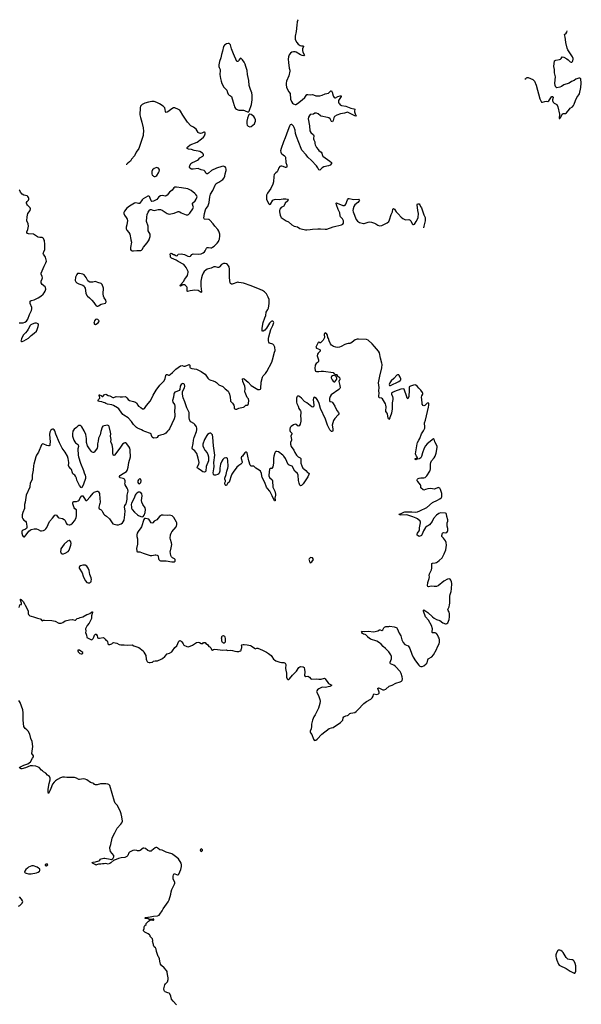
# Model space of a CAD drawing. Header units: inches. Extents: x 884691 to 1028259, y 526745 to 653629.
# Tile 114 of 241: x 934485 to 948609, y 610764 to 635525. Entities that reach past the tile are written whole.
import ezdxf

# ---------------------------------------------------------------- set-up
doc = ezdxf.new("R2010")
doc.units = ezdxf.units.IN
doc.header["$MEASUREMENT"] = 0
for name, color, linetype in [('A9631', 7, 'Continuous'), ('A9632', 7, 'Continuous'), ('A9633', 7, 'Continuous'), ('A9641', 7, 'Continuous'), ('A9642', 7, 'Continuous'), ('A9643', 7, 'Continuous')]:
    doc.layers.add(name, color=color, linetype=linetype)

msp = doc.modelspace()

# ---------------------------------------------------------------- linework, layer by layer
at = {"layer": 'A9631', "color": 6}
for points, elevation in [([(936170, 620000), (936171, 619990), (936290, 619931), (936310, 619941), (936330, 619966), (936346, 620000)], 2100), ([(936441, 620000), (936444, 619984), (936450, 619978), (936470, 619971), (936490, 619971), (936586, 619986), (936601, 619981), (936631, 619950), (936650, 619922), (936684, 619904), (936697, 619877), (936698, 619850), (936705, 619830), (936730, 619812), (936750, 619811), (936806, 619830), (936830, 619852), (936850, 619862), (936890, 619851), (936930, 619847), (936990, 619816), (937030, 619806), (937110, 619806), (937190, 619796), (937310, 619806), (937356, 619776), (937478, 619738), (937591, 619650), (937610, 619622), (937654, 619534), (937666, 619446), (937675, 619415), (937688, 619388), (937710, 619371), (937741, 619361), (937770, 619358), (937810, 619364), (937828, 619370), (937849, 619391), (937890, 619403), (937950, 619403), (938040, 619440), (938078, 619462), (938132, 619508), (938190, 619574), (938250, 619591), (938309, 619630), (938330, 619651), (938390, 619736), (938439, 619781), (938490, 619892), (938510, 619912), (938550, 619896), (938563, 619883), (938598, 619830), (938612, 619792), (938690, 619761), (938730, 619751), (938830, 619795), (938930, 619866), (938974, 619874), (939006, 619866), (939050, 619841), (939070, 619836), (939090, 619841), (939110, 619862), (939150, 619864), (939170, 619838), (939211, 619811), (939245, 619765), (939270, 619752), (939290, 619731), (939308, 619688), (939330, 619671), (939356, 619684), (939390, 619691), (939590, 619668), (939678, 619678), (939710, 619663), (939786, 619666), (939841, 619661), (939896, 619644), (939950, 619639), (940000, 619640)], 2100), ([(939644, 620000), (939654, 619966), (939655, 619885), (939652, 619868), (939630, 619846), (939610, 619848), (939583, 619863), (939572, 619892), (939565, 619945), (939563, 619970), (939567, 620000)], 2100), ([(938432, 610750), (938344, 610844), (938307, 610890), (938290, 610970), (938263, 611023), (938242, 611042), (938215, 611055), (938140, 611080), (938127, 611090), (938116, 611110), (938111, 611150), (938135, 611250), (938150, 611275), (938205, 611330), (938219, 611390), (938221, 611430), (938199, 611510), (938195, 611570), (938190, 611588), (938177, 611610), (938119, 611679), (938050, 611742), (938029, 611770), (938009, 611850), (938002, 611910), (937988, 611950), (937968, 611970), (937958, 611990), (937955, 612015), (937929, 612089), (937918, 612150), (937900, 612180), (937870, 612206), (937848, 612250), (937848, 612270), (937829, 612350), (937834, 612370), (937829, 612410), (937796, 612436), (937766, 612470), (937766, 612490), (937746, 612510), (937714, 612534), (937630, 612575), (937602, 612610), (937598, 612630), (937618, 612670), (937618, 612710), (937636, 612744), (937666, 612770), (937670, 612794), (937710, 612834), (937723, 612857), (937746, 612870), (937790, 612885), (937810, 612885), (937830, 612876), (937850, 612876), (937860, 612890), (937859, 612899), (937850, 612909), (937826, 612894), (937770, 612893), (937740, 612900), (937710, 612918), (937690, 612922), (937650, 612918), (937640, 612920), (937629, 612930), (937650, 612950), (937770, 612961), (937850, 612978), (937951, 612989), (937990, 613007), (938010, 613030), (938065, 613115), (938090, 613162), (938220, 613340), (938247, 613393), (938286, 613530), (938291, 613590), (938308, 613648), (938377, 613783), (938384, 613810), (938386, 613830), (938382, 613850), (938347, 613910), (938342, 613930), (938342, 613990), (938350, 614021), (938370, 614050), (938390, 614049), (938427, 614027), (938450, 614020), (938470, 614020), (938490, 614035), (938538, 614150), (938555, 614230), (938558, 614270), (938543, 614310), (938478, 614418), (938404, 614484), (938335, 614535), (938310, 614547), (938173, 614590), (938070, 614640), (938010, 614650), (937970, 614686), (937950, 614699), (937930, 614707), (937910, 614706), (937890, 614696), (937810, 614629), (937790, 614616), (937770, 614613), (937750, 614616), (937710, 614633), (937650, 614678), (937610, 614694), (937590, 614692), (937511, 614630), (937490, 614623), (937450, 614622), (937429, 614630), (937370, 614637), (937330, 614633), (937243, 614590), (937230, 614574), (937203, 614510), (937178, 614482), (937150, 614464), (937130, 614456), (937035, 614445), (936970, 614430), (936870, 614391), (936850, 614388), (936778, 614322), (936750, 614306), (936710, 614291), (936650, 614303), (936610, 614296), (936570, 614300), (936530, 614290), (936470, 614289), (936421, 614270), (936410, 614253), (936396, 614270), (936319, 614310), (936304, 614330), (936307, 614333), (936330, 614341), (936390, 614344), (936477, 614370), (936499, 614390), (936510, 614411), (936534, 614426), (936602, 614438), (936630, 614438), (936761, 614410), (936792, 614408), (936820, 614420), (936840, 614440), (936853, 614470), (936849, 614509), (936765, 614610), (936749, 614689), (936749, 614710), (936777, 614783), (936810, 614942), (936819, 614970), (936882, 615078), (936919, 615161), (936939, 615190), (937033, 615290), (937056, 615330), (937068, 615370), (937055, 615475), (937036, 615556), (937012, 615630), (936935, 615770), (936890, 615818), (936870, 615861), (936750, 616270), (936731, 616291), (936702, 616302), (936650, 616309), (936568, 616312), (936517, 616310), (936430, 616286), (936390, 616279), (936368, 616288), (936350, 616314), (936270, 616341), (936171, 616411), (936128, 616428), (936087, 616433), (935990, 616419), (935970, 616420), (935913, 616453), (935864, 616464), (935790, 616469), (935670, 616468), (935610, 616476), (935566, 616474), (935510, 616459), (935439, 616421), (935390, 616387), (935349, 616350), (935310, 616297), (935272, 616190), (935240, 616130), (935230, 616101), (935210, 616068), (935199, 616110), (935200, 616170), (935224, 616316), (935252, 616412), (935253, 616450), (935232, 616492), (935186, 616530), (935139, 616579), (935085, 616610), (935056, 616636), (935030, 616651), (934975, 616715), (934937, 616737), (934890, 616756), (934810, 616763), (934750, 616760), (934632, 616710), (934543, 616683), (934523, 616683), (934477, 616710), (934486, 616730), (934590, 616774), (934691, 616809), (934757, 616863), (934811, 616950), (934830, 616990), (934831, 617010), (934794, 617070), (934814, 617246), (934797, 617377), (934764, 617450), (934737, 617557), (934696, 617636), (934669, 617669), (934620, 617700), (934590, 617753), (934570, 617910), (934571, 618090), (934567, 618167), (934495, 618355), (934462, 618402)], 2100), ([(934458, 613230), (934490, 613250), (934535, 613290), (934550, 613310), (934563, 613350), (934557, 613370), (934531, 613410), (934484, 613470)], 2200)]:
    msp.add_lwpolyline(points, dxfattribs=dict(at, elevation=elevation))
for points, elevation in [([(935970, 619674), (935950, 619667), (935944, 619650), (935956, 619630), (935996, 619590), (936030, 619576), (936050, 619576), (936070, 619589), (936070, 619614), (936021, 619641), (935990, 619667)], 2100), ([(939050, 614670), (939030, 614658), (939025, 614650), (939030, 614624), (939050, 614610), (939070, 614618), (939079, 614630), (939079, 614650), (939070, 614662)], 2100), ([(934830, 614245), (934790, 614243), (934710, 614211), (934681, 614190), (934642, 614150), (934614, 614110), (934610, 614090), (934625, 614070), (934650, 614060), (934710, 614048), (934770, 614049), (934910, 614070), (934950, 614084), (934980, 614110), (934990, 614130), (934995, 614150), (934988, 614168), (934959, 614190), (934921, 614210)], 2200), ([(935154, 614290), (935130, 614274), (935130, 614262), (935142, 614250), (935150, 614248), (935195, 614270), (935188, 614288)], 2200)]:
    msp.add_lwpolyline(points, close=True, dxfattribs=dict(at, elevation=elevation))
at = {"layer": 'A9632', "color": 6}
for points, elevation in [([(934470, 627904), (934510, 627899), (934570, 627906), (934618, 627922), (934653, 627947), (934690, 627996), (934730, 628110), (934784, 628216), (934790, 628250), (934788, 628290), (934750, 628390), (934747, 628430), (934751, 628449), (934775, 628465), (934850, 628484), (934950, 628527), (935019, 628570), (935077, 628623), (935104, 628656), (935124, 628696), (935140, 628750), (935138, 628790), (935129, 628809), (935053, 628870), (935028, 628908), (935024, 628930), (935028, 628950), (935053, 629010), (935056, 629030), (935053, 629070), (935024, 629124), (935022, 629150), (935101, 629330), (935145, 629410), (935157, 629450), (935155, 629490), (935136, 629550), (935121, 629581), (935083, 629630), (935079, 629650), (935090, 629688), (935121, 629750), (935118, 629870), (935106, 629970), (935094, 630000)], 2200), ([(937279, 630000), (937280, 629990), (937297, 629930), (937275, 629795), (937276, 629750), (937290, 629724), (937313, 629713), (937350, 629712), (937430, 629722), (937530, 629724), (937550, 629730), (937568, 629750), (937599, 629801), (937691, 629910), (937739, 629990), (937742, 630000)], 2200), ([(940000, 628917), (939970, 628921), (939830, 628876), (939810, 628875), (939800, 628880), (939789, 628889), (939782, 628910), (939764, 629030), (939758, 629130), (939764, 629250), (939754, 629310), (939739, 629339), (939708, 629370), (939685, 629385), (939650, 629393), (939609, 629390), (939559, 629370), (939513, 629307), (939490, 629294), (939470, 629294), (939410, 629311), (939370, 629307), (939301, 629279), (939196, 629250), (939166, 629230), (939124, 629190), (939098, 629150), (939071, 629090), (939055, 629035), (939039, 628950), (939037, 628910), (939043, 628823), (939059, 628690), (939057, 628670), (939053, 628667), (938970, 628711), (938890, 628722), (938770, 628704), (938706, 628686), (938695, 628695), (938693, 628710), (938701, 628770), (938699, 628790), (938689, 628809), (938658, 628838), (938630, 628857), (938610, 628860), (938585, 628855), (938547, 628830), (938530, 628825), (938522, 628830), (938530, 628857), (938610, 628950), (938631, 628989), (938666, 629034), (938702, 629090), (938717, 629130), (938721, 629170), (938718, 629190), (938670, 629291), (938647, 629330), (938610, 629365), (938470, 629447), (938422, 629482), (938302, 629530), (938276, 629550), (938279, 629590), (938267, 629630), (938277, 629643), (938290, 629650), (938310, 629647), (938350, 629624), (938370, 629621), (938410, 629597), (938430, 629591), (938450, 629596), (938470, 629630), (938550, 629638), (938630, 629619), (938710, 629577), (938747, 629573), (938778, 629582), (938790, 629590), (938817, 629623), (938845, 629635), (938990, 629629), (939050, 629640), (939099, 629661), (939130, 629686), (939150, 629714), (939182, 629778), (939203, 629797), (939230, 629800), (939290, 629790), (939310, 629792), (939338, 629802), (939374, 629826), (939454, 629906), (939483, 629950), (939503, 630000)], 2100), ([(940000, 624310), (939947, 624273), (939854, 624146), (939824, 624096), (939803, 624050), (939763, 623917), (939750, 623898), (939710, 623861), (939690, 623812), (939670, 623811), (939650, 623831), (939644, 623856), (939646, 623874), (939664, 623910), (939662, 623930), (939648, 623968), (939648, 623992), (939678, 624090), (939692, 624170), (939718, 624250), (939724, 624290), (939720, 624440), (939710, 624490), (939699, 624499), (939690, 624506), (939670, 624508), (939630, 624496), (939594, 624466), (939570, 624427), (939539, 624350), (939522, 624250), (939515, 624170), (939510, 624149), (939490, 624107), (939470, 624089), (939410, 624072), (939390, 624067), (939370, 624074), (939357, 624097), (939352, 624132), (939368, 624232), (939373, 624290), (939370, 624390), (939389, 624570), (939363, 624810), (939346, 625026), (939330, 625084), (939310, 625111), (939290, 625124), (939270, 625128), (939250, 625121), (939210, 625094), (939190, 625072), (939130, 624966), (939092, 624850), (939095, 624810), (939113, 624753), (939142, 624702), (939203, 624630), (939219, 624590), (939233, 624530), (939230, 624430), (939177, 624290), (939166, 624174), (939150, 624152), (939130, 624146), (939094, 624154), (939058, 624178), (939049, 624190), (938958, 624250), (938952, 624270), (938955, 624290), (938988, 624350), (938997, 624390), (938975, 624495), (938938, 624618), (938890, 624681), (938830, 624725), (938823, 624750), (938851, 624870), (938856, 624950), (938870, 625022), (938930, 625172), (938939, 625210), (938941, 625250), (938928, 625288), (938890, 625346), (938867, 625367), (938790, 625408), (938765, 625445), (938756, 625470), (938750, 625510), (938751, 625610), (938745, 625645), (938688, 625768), (938637, 625917), (938595, 626015), (938580, 626110), (938582, 626170), (938597, 626210), (938630, 626270), (938641, 626310), (938632, 626350), (938611, 626371), (938590, 626374), (938570, 626369), (938546, 626350), (938525, 626310), (938513, 626227), (938498, 626202), (938478, 626190), (938410, 626169), (938390, 626157), (938370, 626133), (938361, 626110), (938350, 626030), (938331, 625950), (938340, 625910), (938375, 625850), (938387, 625810), (938390, 625770), (938379, 625679), (938391, 625590), (938390, 625550), (938367, 625490), (938250, 625233), (938233, 625207), (938199, 625181), (938157, 625130), (938134, 625110), (938090, 625091), (938023, 625077), (937970, 625058), (937940, 625020), (937928, 625012), (937850, 625003), (937820, 625030), (937799, 625070), (937790, 625107), (937778, 625118), (937630, 625165), (937590, 625184), (937550, 625212), (937488, 625232), (937447, 625250), (937423, 625270), (937350, 625349), (937301, 625421), (937211, 625510), (937101, 625581), (937080, 625600), (936997, 625717), (936979, 625739), (936945, 625765), (936842, 625822), (936800, 625840), (936695, 625855), (936651, 625871), (936629, 625889), (936590, 625896), (936550, 625915), (936490, 625921), (936457, 625930), (936455, 625950), (936465, 625970), (936502, 626010), (936494, 626054), (936481, 626070), (936486, 626090), (936489, 626091), (936537, 626077), (936571, 626049), (936578, 626050), (936595, 626070), (936598, 626090), (936650, 626106), (936670, 626101), (936710, 626076), (936750, 626063), (936830, 626025), (936850, 626027), (936910, 626051), (937010, 626038), (937070, 626038), (937150, 626051), (937176, 626016), (937215, 625975), (937248, 625948), (937277, 625937), (937350, 625927), (937395, 625910), (937419, 625890), (937457, 625830), (937475, 625810), (937534, 625774), (937570, 625742), (937590, 625735), (937610, 625741), (937625, 625750), (937643, 625770), (937673, 625827), (937765, 625935), (937814, 626026), (937839, 626081), (937920, 626210), (938010, 626333), (938080, 626400), (938115, 626445), (938142, 626498), (938159, 626581), (938170, 626602), (938190, 626601), (938230, 626583), (938250, 626586), (938270, 626599), (938326, 626650), (938410, 626737), (938530, 626819), (938570, 626825), (938615, 626815), (938650, 626815), (938750, 626852), (938761, 626841), (938764, 626830), (938764, 626790), (938774, 626770), (938816, 626756), (938930, 626735), (939050, 626679), (939110, 626632), (939150, 626609), (939170, 626587), (939213, 626513), (939230, 626491), (939250, 626476), (939290, 626456), (939350, 626444), (939410, 626418), (939438, 626398), (939490, 626343), (939590, 626299), (939650, 626242), (939724, 626184), (939749, 626150), (939765, 626110), (939779, 626030), (939785, 625945), (939790, 625934), (939840, 625880), (939871, 625830), (939878, 625810), (939882, 625750), (939896, 625736), (939911, 625731), (939950, 625734), (940000, 625756)], 2100), ([(934470, 620742), (934493, 620807), (934510, 620819), (934530, 620821), (934535, 620830), (934534, 620850), (934506, 620930), (934505, 620950), (934510, 620955), (934518, 620938), (934530, 620933), (934570, 620893), (934610, 620832), (934622, 620802), (934682, 620690), (934695, 620650), (934702, 620590), (934708, 620570), (934722, 620550), (934737, 620537), (934770, 620524), (934830, 620509), (934930, 620474), (935001, 620461), (935019, 620450), (935030, 620426), (935050, 620410), (935077, 620423), (935110, 620427), (935294, 620414), (935379, 620399), (935470, 620350), (935530, 620349), (935573, 620367), (935630, 620405), (935738, 620430), (935810, 620439), (935870, 620424), (935890, 620427), (935930, 620464), (935970, 620471), (936010, 620491), (936070, 620511), (936170, 620567), (936210, 620571), (936250, 620588), (936290, 620627), (936310, 620635), (936315, 620630), (936313, 620613), (936295, 620530), (936290, 620469), (936230, 620350), (936181, 620290), (936142, 620210), (936147, 620150), (936144, 620110), (936153, 620073), (936165, 620050), (936170, 620000)], 2100), ([(936346, 620000), (936370, 620051), (936390, 620071), (936410, 620071), (936434, 620030), (936441, 620000)], 2100), ([(939567, 620000), (939569, 620011), (939589, 620031), (939610, 620036), (939638, 620018), (939644, 620000)], 2100)]:
    msp.add_lwpolyline(points, dxfattribs=dict(at, elevation=elevation))
at = {"layer": 'A9632', "color": 6, "elevation": 2200}
for points in [[(935990, 629145), (935955, 629145), (935941, 629139), (935921, 629119), (935893, 629050), (935883, 628970), (935885, 628950), (935894, 628930), (935924, 628904), (935970, 628884), (936070, 628850), (936105, 628825), (936119, 628799), (936129, 628770), (936149, 628650), (936178, 628590), (936192, 628572), (936245, 628530), (936302, 628470), (936350, 628412), (936382, 628362), (936410, 628326), (936430, 628317), (936450, 628320), (936470, 628329), (936537, 628370), (936640, 628400), (936653, 628410), (936659, 628430), (936648, 628470), (936610, 628530), (936594, 628570), (936586, 628634), (936591, 628770), (936563, 628870), (936534, 628890), (936450, 628914), (936410, 628936), (936390, 628942), (936326, 628926), (936250, 628924), (936230, 628930), (936200, 628960), (936158, 629038), (936110, 629110), (936070, 629127)], [(936410, 627992), (936390, 627984), (936365, 627950), (936355, 627915), (936353, 627890), (936370, 627865), (936390, 627863), (936458, 627902), (936477, 627923), (936482, 627950), (936470, 627970), (936450, 627986)], [(934911, 627891), (934870, 627890), (934797, 627870), (934767, 627853), (934747, 627833), (934700, 627740), (934677, 627703), (934632, 627650), (934572, 627590), (934530, 627499), (934519, 627470), (934518, 627450), (934530, 627431), (934550, 627431), (934590, 627445), (934710, 627520), (934770, 627584), (934850, 627644), (934906, 627694), (934926, 627730), (934952, 627812), (934958, 627850), (934950, 627874)], [(936690, 625325), (936606, 625314), (936580, 625300), (936563, 625277), (936528, 625170), (936512, 625088), (936470, 625003), (936462, 624930), (936442, 624858), (936440, 624790), (936433, 624750), (936370, 624656), (936350, 624641), (936330, 624639), (936310, 624649), (936290, 624666), (936237, 624737), (936189, 624810), (936169, 624890), (936164, 624990), (936148, 625090), (936110, 625188), (936050, 625290), (936030, 625307), (936010, 625317), (935990, 625320), (935970, 625317), (935950, 625306), (935911, 625269), (935856, 625230), (935822, 625178), (935810, 625110), (935814, 625050), (935849, 624949), (935869, 624910), (935890, 624885), (935941, 624850), (935957, 624830), (935962, 624790), (935950, 624730), (935960, 624570), (935967, 624530), (936016, 624376), (936093, 624190), (936107, 624130), (936134, 624070), (936144, 624030), (936139, 623990), (936090, 623847), (936050, 623753), (936030, 623763), (935990, 623814), (935925, 623945), (935910, 623998), (935890, 624042), (935870, 624067), (935825, 624105), (935810, 624130), (935785, 624210), (935770, 624234), (935718, 624290), (935711, 624310), (935725, 624370), (935725, 624390), (935704, 624490), (935686, 624550), (935630, 624647), (935554, 624754), (935484, 624884), (935398, 625098), (935369, 625189), (935350, 625215), (935330, 625224), (935310, 625225), (935290, 625219), (935270, 625203), (935245, 625155), (935231, 625090), (935248, 624910), (935247, 624853), (935240, 624820), (935230, 624808), (935210, 624807), (935170, 624819), (935090, 624853), (935070, 624856), (935050, 624853), (935030, 624836), (934960, 624650), (934911, 624570), (934892, 624530), (934838, 624350), (934830, 624310), (934823, 624197), (934799, 624070), (934795, 623965), (934752, 623870), (934744, 623790), (934739, 623770), (934649, 623570), (934630, 623450), (934627, 623390), (934609, 623330), (934604, 623236), (934564, 623130), (934549, 623071), (934550, 623010), (934567, 622970), (934590, 622941), (934635, 622910), (934651, 622890), (934666, 622790), (934665, 622750), (934653, 622727), (934630, 622710), (934573, 622687), (934550, 622673), (934538, 622650), (934536, 622610), (934553, 622550), (934570, 622527), (934590, 622518), (934610, 622523), (934650, 622567), (934716, 622664), (934749, 622691), (934777, 622703), (934850, 622719), (934910, 622719), (934950, 622705), (935010, 622670), (935030, 622668), (935082, 622678), (935121, 622698), (935142, 622718), (935166, 622754), (935235, 622905), (935314, 622986), (935370, 623068), (935390, 623077), (935410, 623068), (935452, 623010), (935470, 623001), (935562, 622982), (935600, 622960), (935626, 622930), (935650, 622865), (935670, 622840), (935690, 622830), (935730, 622820), (935750, 622820), (935770, 622829), (935810, 622860), (935868, 622932), (935908, 623010), (935916, 623044), (935916, 623190), (935910, 623200), (935868, 623228), (935852, 623250), (935820, 623350), (935822, 623378), (935830, 623399), (935850, 623407), (935912, 623408), (935956, 623423), (935977, 623443), (936010, 623498), (936052, 623548), (936070, 623548), (936142, 623442), (936150, 623435), (936170, 623437), (936258, 623530), (936330, 623620), (936360, 623640), (936430, 623669), (936450, 623666), (936469, 623649), (936490, 623611), (936493, 623593), (936509, 623390), (936504, 623356), (936490, 623329), (936472, 623270), (936472, 623250), (936484, 623224), (936535, 623195), (936550, 623180), (936572, 623150), (936601, 623090), (936614, 623074), (936670, 623036), (936747, 622970), (936810, 622871), (936830, 622848), (936930, 622824), (936970, 622824), (937010, 622835), (937038, 622850), (937068, 622872), (937090, 622896), (937110, 622941), (937133, 623070), (937136, 623170), (937119, 623270), (937130, 623308), (937162, 623350), (937175, 623385), (937188, 623470), (937187, 623570), (937206, 623634), (937211, 623670), (937203, 623710), (937190, 623742), (937136, 623830), (937133, 623850), (937138, 623890), (937135, 623930), (937131, 623950), (937120, 623970), (937090, 623988), (937010, 624004), (937000, 624010), (936991, 624030), (937010, 624061), (937042, 624090), (937170, 624163), (937190, 624187), (937200, 624210), (937215, 624270), (937227, 624390), (937268, 624530), (937272, 624572), (937265, 624650), (937267, 624710), (937254, 624750), (937230, 624794), (937170, 624870), (937150, 624882), (937130, 624885), (937110, 624879), (937070, 624847), (937006, 624750), (936870, 624575), (936850, 624565), (936847, 624567), (936833, 624593), (936828, 624610), (936830, 624730), (936823, 624790), (936812, 624832), (936784, 624890), (936781, 624910), (936782, 624970), (936771, 625050), (936775, 625110), (936771, 625150), (936735, 625295), (936728, 625308), (936710, 625324)], [(937510, 623979), (937490, 623971), (937470, 623955), (937458, 623930), (937454, 623910), (937456, 623890), (937470, 623861), (937490, 623853), (937510, 623859), (937531, 623890), (937538, 623930), (937530, 623969)], [(937490, 623646), (937470, 623640), (937430, 623618), (937410, 623597), (937393, 623570), (937360, 623490), (937301, 623370), (937291, 623329), (937293, 623270), (937301, 623241), (937317, 623210), (937370, 623144), (937450, 623074), (937476, 623056), (937530, 623034), (937570, 623026), (937590, 623030), (937614, 623066), (937637, 623130), (937650, 623210), (937639, 623250), (937578, 623330), (937555, 623390), (937552, 623432), (937565, 623550), (937558, 623598), (937550, 623613), (937530, 623633), (937510, 623644)], [(938090, 623063), (938050, 623061), (938028, 623052), (938000, 623030), (937936, 622944), (937870, 622910), (937830, 622873), (937810, 622864), (937790, 622874), (937750, 622941), (937730, 622961), (937694, 622974), (937650, 622983), (937630, 622984), (937620, 622980), (937604, 622956), (937546, 622770), (937534, 622746), (937465, 622650), (937443, 622610), (937429, 622570), (937429, 622530), (937446, 622470), (937451, 622390), (937448, 622332), (937426, 622230), (937429, 622169), (937433, 622153), (937450, 622141), (937490, 622146), (937510, 622142), (937589, 622109), (937770, 622054), (937810, 622053), (937890, 622069), (937910, 622069), (937941, 622061), (937957, 622050), (937968, 622030), (937978, 621970), (937987, 621947), (938009, 621929), (938030, 621919), (938070, 621914), (938170, 621916), (938311, 621889), (938370, 621888), (938394, 621910), (938397, 621930), (938392, 621950), (938376, 621970), (938330, 621993), (938301, 622021), (938285, 622050), (938273, 622150), (938274, 622170), (938296, 622244), (938308, 622330), (938305, 622370), (938279, 622450), (938273, 622490), (938282, 622570), (938295, 622610), (938315, 622645), (938422, 622770), (938431, 622790), (938439, 622830), (938436, 622870), (938429, 622890), (938363, 623010), (938323, 623050), (938290, 623060), (938250, 623062), (938190, 623055)], [(935730, 622427), (935690, 622411), (935604, 622336), (935559, 622281), (935524, 622216), (935517, 622190), (935512, 622150), (935517, 622130), (935529, 622109), (935550, 622096), (935570, 622090), (935590, 622092), (935630, 622109), (935708, 622152), (935732, 622188), (935771, 622310), (935778, 622350), (935774, 622394), (935750, 622425)], [(936070, 621809), (936015, 621790), (935990, 621770), (935977, 621750), (935980, 621730), (936055, 621615), (936078, 621530), (936104, 621470), (936142, 621410), (936174, 621374), (936210, 621361), (936250, 621365), (936270, 621376), (936281, 621390), (936286, 621414), (936287, 621450), (936279, 621490), (936249, 621570), (936229, 621670), (936210, 621731), (936170, 621786), (936130, 621808)]]:
    msp.add_lwpolyline(points, close=True, dxfattribs=at)
at = {"layer": 'A9633', "color": 6}
for points, elevation in [([(940000, 634505), (939990, 634488), (939970, 634470), (939950, 634478), (939862, 634670), (939816, 634790), (939785, 634890), (939770, 634911), (939750, 634923), (939728, 634928), (939690, 634922), (939633, 634887), (939607, 634850), (939585, 634730), (939557, 634650), (939540, 634570), (939507, 634470), (939496, 634390), (939496, 634350), (939503, 634323), (939529, 634269), (939531, 634250), (939520, 634150), (939533, 634050), (939550, 633977), (939570, 633922), (939617, 633830), (939633, 633810), (939680, 633770), (939695, 633750), (939712, 633692), (939730, 633655), (939750, 633631), (939790, 633611), (939813, 633590), (939857, 633450), (939876, 633370), (939891, 633330), (939914, 633294), (939934, 633274), (939970, 633255), (940000, 633251)], 2100), ([(939503, 630000), (939507, 630010), (939518, 630090), (939516, 630130), (939493, 630210), (939470, 630248), (939390, 630329), (939350, 630390), (939267, 630487), (939250, 630498), (939230, 630504), (939133, 630513), (939121, 630521), (939115, 630535), (939128, 630590), (939134, 630654), (939155, 630745), (939168, 630772), (939213, 630827), (939253, 630930), (939268, 631070), (939285, 631135), (939341, 631230), (939398, 631362), (939421, 631399), (939442, 631418), (939490, 631440), (939590, 631503), (939630, 631550), (939643, 631590), (939651, 631650), (939675, 631730), (939676, 631770), (939670, 631796), (939650, 631824), (939630, 631835), (939610, 631838), (939570, 631831), (939433, 631790), (939310, 631734), (939230, 631666), (939210, 631653), (939190, 631648), (939170, 631666), (939150, 631710), (939124, 631730), (939050, 631750), (938990, 631778), (938970, 631782), (938850, 631769), (938809, 631770), (938768, 631790), (938757, 631810), (938756, 631830), (938762, 631850), (938793, 631907), (938813, 631927), (938910, 631965), (938954, 631990), (938978, 632010), (939012, 632050), (939088, 632092), (939107, 632110), (939110, 632130), (939101, 632150), (939081, 632170), (939012, 632210), (938970, 632221), (938870, 632237), (938803, 632263), (938732, 632272), (938696, 632290), (938693, 632310), (938710, 632330), (938770, 632375), (938950, 632447), (939061, 632530), (939107, 632570), (939134, 632606), (939150, 632654), (939151, 632671), (939146, 632686), (939130, 632696), (939114, 632694), (939065, 632675), (939030, 632667), (939008, 632668), (938981, 632681), (938970, 632692), (938950, 632734), (938923, 632770), (938859, 632819), (938790, 632860), (938708, 632948), (938584, 633124), (938530, 633222), (938510, 633248), (938482, 633270), (938390, 633309), (938350, 633308), (938310, 633287), (938210, 633211), (938190, 633199), (938170, 633195), (938153, 633213), (938147, 633270), (938134, 633310), (938094, 633350), (937999, 633410), (937930, 633446), (937870, 633464), (937810, 633467), (937727, 633453), (937630, 633425), (937566, 633390), (937540, 633370), (937524, 633350), (937514, 633306), (937510, 633130), (937523, 633063), (937558, 632950), (937592, 632810), (937597, 632723), (937594, 632650), (937588, 632612), (937483, 632290), (937413, 632190), (937370, 632099), (937301, 632019), (937270, 631970), (937250, 631950), (937202, 631918), (937170, 631885), (937164, 631887)], 2100), ([(935094, 630000), (935085, 630025), (935070, 630042), (935053, 630050), (935030, 630052), (934990, 630048), (934950, 630055), (934930, 630064), (934858, 630118), (934831, 630131), (934710, 630141), (934679, 630150), (934661, 630170), (934664, 630190), (934690, 630245), (934705, 630330), (934695, 630390), (934669, 630470), (934673, 630570), (934689, 630651), (934745, 630730), (934754, 630770), (934748, 630790), (934682, 630862), (934663, 630890), (934657, 630910), (934659, 630930), (934670, 630950), (934705, 630990), (934716, 631010), (934717, 631030), (934710, 631053), (934690, 631080), (934670, 631095), (934591, 631111), (934550, 631136), (934505, 631185), (934487, 631230), (934473, 631250)], 2200), ([(937742, 630000), (937765, 630070), (937770, 630110), (937768, 630130), (937718, 630218), (937714, 630250), (937716, 630330), (937678, 630450), (937683, 630557), (937694, 630630), (937716, 630684), (937750, 630737), (937770, 630748), (937790, 630750), (937830, 630736), (937870, 630731), (937970, 630752), (938028, 630748), (938070, 630732), (938193, 630653), (938222, 630642), (938250, 630638), (938290, 630643), (938370, 630663), (938470, 630702), (938490, 630704), (938510, 630697), (938550, 630666), (938588, 630650), (938670, 630620), (938710, 630619), (938731, 630629), (938762, 630658), (938839, 630770), (938853, 630810), (938850, 630830), (938829, 630890), (938834, 630910), (938900, 630970), (938926, 631010), (938944, 631050), (938946, 631070), (938938, 631098), (938916, 631130), (938890, 631157), (938796, 631230), (938750, 631256), (938710, 631272), (938557, 631297), (938426, 631314), (938390, 631313), (938363, 631297), (938323, 631237), (938254, 631186), (938190, 631113), (938170, 631096), (938150, 631090), (938070, 631106), (938030, 631098), (937987, 631070), (937930, 631007), (937850, 630964), (937810, 630950), (937788, 630968), (937761, 631061), (937750, 631082), (937730, 631090), (937710, 631084), (937590, 631018), (937566, 630994), (937510, 630915), (937495, 630905), (937470, 630900), (937410, 630917), (937370, 630913), (937243, 630837), (937177, 630783), (937118, 630710), (937106, 630674), (937108, 630650), (937123, 630610), (937165, 630550), (937186, 630506), (937194, 630474), (937182, 630370), (937161, 630310), (937161, 630270), (937177, 630230), (937232, 630170), (937256, 630130), (937279, 630000)], 2200)]:
    msp.add_lwpolyline(points, dxfattribs=dict(at, elevation=elevation))
at = {"layer": 'A9633', "color": 6, "elevation": 2200}
msp.add_lwpolyline([(937930, 631807), (937910, 631804), (937870, 631785), (937829, 631751), (937809, 631710), (937806, 631650), (937818, 631618), (937830, 631603), (937850, 631589), (937870, 631584), (937890, 631584), (937910, 631591), (937932, 631610), (937977, 631670), (937997, 631710), (938000, 631750), (937994, 631770), (937976, 631790), (937950, 631804)], close=True, dxfattribs=at)
at = {"layer": 'A9641', "color": 6, "elevation": 2100}
for points in [[(940000, 619640), (940010, 619641), (940048, 619650), (940058, 619670), (940058, 619690), (940067, 619713), (940068, 619730), (940068, 619770), (940058, 619790), (940075, 619805), (940106, 619814), (940127, 619813), (940210, 619804), (940290, 619787), (940310, 619778), (940390, 619716), (940410, 619707), (940450, 619719), (940470, 619717), (940590, 619674), (940690, 619623), (940739, 619590), (940810, 619533), (940829, 619510), (940866, 619446), (940890, 619426), (940930, 619403), (941030, 619367), (941070, 619359), (941130, 619359), (941163, 619343), (941174, 619330), (941179, 619310), (941172, 619210), (941176, 619170), (941199, 619090), (941198, 618990), (941210, 618953), (941230, 618930), (941250, 618934), (941270, 618952), (941343, 619037), (941450, 619145), (941503, 619237), (941528, 619252), (941550, 619256), (941616, 619250), (941636, 619230), (941650, 619181), (941657, 619123), (941649, 619030), (941661, 619010), (941675, 619005), (941730, 619015), (941750, 619009), (941777, 618990), (941807, 618947), (941830, 618942), (941950, 618947), (942010, 618941), (942070, 618941), (942150, 618967), (942170, 618953), (942234, 618854), (942253, 618833), (942322, 618802), (942335, 618790), (942316, 618770), (942284, 618756), (942170, 618732), (942110, 618738), (942075, 618730), (942005, 618695), (941971, 618669), (941954, 618646), (941950, 618630), (941954, 618610), (942008, 618508), (942033, 618433), (942040, 618390), (942036, 618330), (942000, 618210), (941917, 618043), (941886, 617990), (941850, 617910), (941827, 617810), (941825, 617750), (941816, 617690), (941792, 617630), (941789, 617610), (941799, 617590), (941833, 617553), (941875, 617430), (941890, 617408), (941910, 617402), (941930, 617405), (941968, 617430), (942086, 617554), (942270, 617700), (942330, 617713), (942370, 617729), (942552, 617850), (942597, 617890), (942609, 617910), (942618, 617970), (942640, 617990), (942690, 618018), (942730, 618026), (942750, 618036), (942790, 618073), (942810, 618084), (942910, 618106), (942951, 618129), (942993, 618167), (943141, 618330), (943210, 618383), (943320, 618440), (943353, 618467), (943376, 618510), (943383, 618557), (943389, 618571), (943470, 618558), (943510, 618570), (943526, 618590), (943529, 618610), (943495, 618705), (943494, 618710), (943502, 618718), (943510, 618720), (943530, 618714), (943615, 618674), (943650, 618669), (943690, 618689), (943779, 618761), (943850, 618791), (943941, 618839), (944054, 618870), (944089, 618890), (944106, 618910), (944112, 618950), (944102, 619002), (944081, 619081), (944056, 619130), (943939, 619259), (943892, 619290), (943810, 619329), (943802, 619342), (943802, 619370), (943832, 619450), (943833, 619510), (943820, 619550), (943765, 619625), (943688, 619708), (943625, 619765), (943579, 619819), (943536, 619856), (943470, 619892), (943305, 619950), (943242, 620000)], [(944080, 620000), (944080, 620000), (944096, 619930), (944130, 619859), (944170, 619816), (944210, 619793), (944255, 619775), (944275, 619755), (944294, 619714), (944345, 619570), (944384, 619490), (944440, 619400), (944526, 619290), (944550, 619267), (944570, 619261), (944610, 619262), (944650, 619275), (944710, 619322), (944731, 619350), (944748, 619430), (944759, 619450), (944850, 619505), (944891, 619550), (944970, 619690), (944992, 619750), (945031, 619830), (945043, 619870), (945046, 619906), (945044, 619930), (945031, 619970), (945017, 620000)]]:
    msp.add_lwpolyline(points, dxfattribs=at)
msp.add_lwpolyline([(948030, 612124), (948010, 612107), (947976, 612030), (947969, 612010), (947967, 611970), (947973, 611930), (947990, 611875), (948037, 611770), (948050, 611752), (948070, 611738), (948230, 611660), (948330, 611595), (948430, 611546), (948450, 611548), (948462, 611570), (948467, 611593), (948471, 611731), (948458, 611790), (948430, 611846), (948410, 611867), (948390, 611879), (948370, 611885), (948310, 611890), (948270, 611903), (948253, 611913), (948230, 611938), (948150, 612067), (948130, 612090), (948090, 612116), (948070, 612122)], close=True, dxfattribs=at)
at = {"layer": 'A9642', "color": 6, "elevation": 2100}
for points in [[(940000, 625756), (940030, 625768), (940110, 625778), (940132, 625788), (940170, 625828), (940210, 625834), (940230, 625844), (940240, 625870), (940248, 625950), (940236, 625990), (940206, 626026), (940153, 626150), (940150, 626170), (940153, 626247), (940144, 626310), (940098, 626430), (940088, 626492), (940110, 626499), (940130, 626490), (940230, 626406), (940310, 626330), (940430, 626248), (940470, 626229), (940490, 626225), (940517, 626223), (940537, 626230), (940550, 626250), (940555, 626410), (940590, 626535), (940610, 626573), (940670, 626630), (940703, 626677), (940823, 626910), (940847, 626970), (940894, 627166), (940909, 627210), (940899, 627290), (940876, 627336), (940850, 627364), (940768, 627388), (940752, 627412), (940745, 627445), (940746, 627510), (940753, 627550), (940804, 627736), (940850, 627833), (940870, 627887), (940873, 627910), (940870, 627930), (940850, 627943), (940830, 627940), (940810, 627932), (940790, 627917), (940765, 627890), (940693, 627770), (940650, 627718), (940609, 627689), (940590, 627685), (940584, 627704), (940584, 627770), (940608, 627910), (940654, 628026), (940673, 628090), (940680, 628170), (940724, 628236), (940739, 628270), (940761, 628390), (940756, 628490), (940738, 628550), (940692, 628630), (940643, 628683), (940594, 628714), (940530, 628736), (940310, 628834), (940110, 628901), (940000, 628917)], [(945017, 620000), (944990, 620057), (944970, 620087), (944950, 620101), (944930, 620106), (944870, 620102), (944859, 620110), (944855, 620130), (944869, 620210), (944844, 620290), (944763, 620423), (944690, 620511), (944642, 620650), (944642, 620678), (944650, 620686), (944750, 620617), (944865, 620505), (944910, 620471), (944970, 620440), (945054, 620414), (945130, 620361), (945190, 620330), (945210, 620330), (945230, 620339), (945250, 620361), (945270, 620399), (945283, 620437), (945294, 620510), (945292, 620590), (945284, 620624), (945258, 620670), (945254, 620690), (945282, 620758), (945298, 620810), (945303, 620850), (945301, 621030), (945308, 621070), (945332, 621148), (945341, 621210), (945349, 621350), (945344, 621390), (945330, 621430), (945310, 621453), (945290, 621462), (945245, 621455), (945155, 621405), (945010, 621286), (944970, 621268), (944907, 621267), (944830, 621277), (944770, 621263), (944751, 621271), (944745, 621290), (944746, 621374), (944786, 621470), (944788, 621510), (944784, 621550), (944790, 621588), (944840, 621690), (944850, 621730), (944847, 621853), (944870, 621861), (944930, 621865), (944965, 621875), (944995, 621890), (945038, 621922), (945107, 621993), (945164, 622096), (945201, 622190), (945220, 622310), (945214, 622374), (945196, 622416), (945145, 622485), (945104, 622530), (945101, 622550), (945117, 622610), (945130, 622624), (945150, 622627), (945190, 622623), (945223, 622630), (945245, 622650), (945253, 622670), (945255, 622730), (945239, 622790), (945234, 622830), (945238, 622870), (945249, 622910), (945251, 622950), (945227, 623033), (945222, 623090), (945210, 623106), (945192, 623112), (945070, 623122), (945030, 623110), (944970, 623064), (944890, 622978), (944857, 622903), (944790, 622819), (944770, 622805), (944730, 622789), (944690, 622751), (944639, 622670), (944627, 622630), (944601, 622570), (944590, 622556), (944570, 622541), (944550, 622533), (944532, 622532), (944484, 622564), (944479, 622570), (944480, 622590), (944487, 622610), (944532, 622668), (944541, 622690), (944543, 622750), (944568, 622870), (944567, 622890), (944559, 622910), (944487, 622970), (944454, 622990), (944370, 623026), (944250, 623064), (944210, 623072), (944070, 623063), (944040, 623070), (944032, 623090), (944076, 623104), (944142, 623138), (944172, 623148), (944350, 623151), (944450, 623143), (944490, 623150), (944550, 623170), (944724, 623256), (944870, 623381), (944990, 623440), (945050, 623475), (945090, 623507), (945102, 623530), (945105, 623570), (945099, 623610), (945071, 623711), (945050, 623741), (945030, 623753), (945010, 623757), (944990, 623752), (944930, 623723), (944910, 623719), (944828, 623732), (944750, 623726), (944690, 623713), (944650, 623697), (944630, 623699), (944574, 623750), (944570, 623810), (944564, 623824), (944497, 623910), (944485, 623930), (944481, 623950), (944490, 623972), (944510, 623988), (944530, 623996), (944570, 624003), (944650, 624004), (944684, 624016), (944724, 624056), (944800, 624170), (944810, 624190), (944818, 624230), (944818, 624350), (944825, 624390), (944845, 624430), (944912, 624508), (944934, 624546), (944957, 624623), (944983, 624763), (944986, 624790), (944979, 624819), (944926, 624910), (944910, 624974), (944890, 624984), (944730, 624861), (944689, 624810), (944654, 624750), (944614, 624630), (944590, 624539), (944570, 624505), (944550, 624488), (944530, 624479), (944458, 624462), (944450, 624449), (944442, 624462), (944427, 624467), (944428, 624490), (944470, 624491), (944490, 624502), (944491, 624510), (944465, 624545), (944444, 624584), (944440, 624610), (944478, 624862), (944489, 624890), (944527, 624950), (944546, 624990), (944587, 625110), (944637, 625183), (944670, 625253), (944678, 625298), (944665, 625370), (944667, 625390), (944689, 625450), (944770, 625781), (944778, 625830), (944774, 625870), (944770, 625880), (944754, 625890), (944730, 625885), (944670, 625822), (944650, 625814), (944630, 625824), (944610, 625860), (944603, 625883), (944602, 625970), (944592, 626030), (944598, 626062), (944623, 626110), (944625, 626130), (944616, 626150), (944572, 626210), (944521, 626261), (944483, 626310), (944450, 626338), (944430, 626345), (944390, 626338), (944310, 626310), (944284, 626290), (944277, 626270), (944278, 626210), (944271, 626050), (944250, 625994), (944230, 626010), (944215, 626070), (944166, 626210), (944150, 626236), (944130, 626241), (944071, 626231), (943907, 626173), (943859, 626150), (943837, 626130), (943834, 626110), (943861, 626050), (943867, 626010), (943865, 625970), (943851, 625890), (943850, 625739), (943833, 625627), (943798, 625542), (943790, 625513), (943770, 625474), (943750, 625501), (943737, 625610), (943728, 625630), (943694, 625674), (943691, 625690), (943701, 625790), (943696, 625830), (943685, 625865), (943631, 625950), (943610, 625994), (943588, 626008), (943534, 626014), (943519, 626030), (943519, 626070), (943527, 626133), (943517, 626190), (943523, 626277), (943509, 626390), (943538, 626562), (943592, 626770), (943602, 626850), (943596, 626890), (943560, 627010), (943533, 627150), (943512, 627190), (943412, 627310), (943350, 627375), (943250, 627468), (943210, 627482), (943006, 627494), (942969, 627491), (942926, 627474), (942850, 627413), (942810, 627389), (942790, 627383), (942750, 627385), (942710, 627376), (942663, 627357), (942570, 627308), (942524, 627290), (942470, 627285), (942434, 627290), (942373, 627310), (942330, 627339), (942303, 627370), (942265, 627445), (942250, 627508), (942235, 627530), (942229, 627590), (942202, 627630), (942170, 627649), (942151, 627630), (942144, 627610), (942151, 627530), (942113, 627467), (942050, 627402), (942030, 627403), (942010, 627413), (941990, 627409), (941935, 627290), (941950, 627266), (942030, 627230), (942045, 627205), (942043, 627190), (941990, 627143), (941974, 627110), (941970, 627070), (941973, 627050), (942000, 626970), (942001, 626930), (941988, 626910), (941941, 626879), (941920, 626840), (941910, 626750), (941914, 626714), (941925, 626690), (941950, 626676), (941970, 626674), (942010, 626676), (942067, 626687), (942128, 626688), (942367, 626650), (942390, 626618), (942424, 626604), (942450, 626602), (942470, 626591), (942472, 626572), (942510, 626547), (942530, 626524), (942535, 626490), (942533, 626470), (942517, 626450), (942513, 626430), (942538, 626330), (942543, 626270), (942536, 626250), (942510, 626224), (942322, 626090), (942294, 626050), (942279, 626001), (942275, 625970), (942276, 625950), (942286, 625926), (942331, 625911), (942350, 625896), (942370, 625870), (942408, 625810), (942460, 625700), (942504, 625650), (942515, 625630), (942515, 625610), (942496, 625584), (942410, 625493), (942376, 625444), (942342, 625330), (942360, 625240), (942362, 625198), (942350, 625170), (942330, 625170), (942288, 625208), (942230, 625327), (942176, 625476), (942046, 625746), (942015, 625870), (941995, 625930), (941970, 625975), (941950, 625999), (941910, 626026), (941890, 626030), (941872, 626008), (941867, 625970), (941880, 625830), (941870, 625793), (941850, 625783), (941830, 625791), (941707, 625890), (941650, 625923), (941570, 626010), (941530, 626045), (941510, 626056), (941490, 626061), (941470, 626056), (941464, 626050), (941451, 626030), (941447, 626010), (941444, 625910), (941455, 625870), (941489, 625810), (941509, 625749), (941550, 625690), (941558, 625670), (941558, 625630), (941545, 625570), (941555, 625475), (941555, 625425), (941536, 625350), (941510, 625310), (941490, 625306), (941442, 625342), (941410, 625350), (941370, 625334), (941310, 625292), (941290, 625269), (941276, 625230), (941277, 625190), (941290, 625170), (941329, 625130), (941331, 625110), (941306, 625050), (941309, 625010), (941323, 624970), (941324, 624950), (941294, 624890), (941292, 624850), (941316, 624790), (941380, 624700), (941404, 624644), (941444, 624570), (941490, 624532), (941536, 624510), (941554, 624494), (941558, 624370), (941582, 624302), (941609, 624250), (941630, 624228), (941685, 624190), (941722, 624142), (941757, 624117), (941761, 624110), (941760, 624090), (941733, 624030), (941610, 623850), (941570, 623809), (941550, 623802), (941544, 623804), (941530, 623819), (941510, 623872), (941499, 623939), (941488, 624068), (941470, 624110), (941406, 624170), (941334, 624294), (941310, 624309), (941262, 624322), (941241, 624341), (941171, 624490), (941130, 624546), (941105, 624570), (940990, 624654), (940950, 624669), (940930, 624664), (940912, 624648), (940900, 624630), (940874, 624550), (940866, 624494), (940865, 624370), (940850, 624281), (940830, 624241), (940810, 624236), (940790, 624238), (940770, 624219), (940752, 624070), (940754, 624050), (940770, 624016), (940834, 623954), (940845, 623930), (940855, 623770), (940901, 623670), (940918, 623590), (940920, 623570), (940905, 623490), (940913, 623447), (940910, 623423), (940890, 623423), (940836, 623550), (940775, 623670), (940716, 623736), (940695, 623770), (940646, 623890), (940584, 624010), (940574, 624050), (940568, 624110), (940540, 624170), (940510, 624200), (940423, 624250), (940370, 624294), (940310, 624299), (940284, 624324), (940246, 624430), (940219, 624550), (940209, 624629), (940190, 624650), (940170, 624646), (940147, 624630), (940111, 624590), (940090, 624551), (940066, 624530), (940057, 624510), (940055, 624490), (940081, 624410), (940081, 624390), (940073, 624370), (940050, 624346), (940000, 624310)], [(943242, 620000), (943241, 620001), (943190, 620054), (943170, 620065), (943130, 620076), (943106, 620090), (943088, 620110), (943077, 620130), (943090, 620145), (943150, 620140), (943250, 620148), (943395, 620135), (943490, 620152), (943530, 620181), (943550, 620182), (943590, 620164), (943618, 620182), (943642, 620230), (943660, 620250), (943690, 620261), (943770, 620268), (943790, 620275), (943899, 620259), (943950, 620242), (943967, 620230), (943976, 620216), (944030, 620098), (944068, 620030), (944080, 620000)]]:
    msp.add_lwpolyline(points, dxfattribs=at)
at = {"layer": 'A9642', "color": 6}
for points, elevation in [([(942370, 626581), (942350, 626573), (942330, 626553), (942319, 626530), (942321, 626521), (942344, 626470), (942370, 626431), (942390, 626418), (942410, 626421), (942459, 626481), (942462, 626510), (942449, 626530), (942448, 626548), (942442, 626562)], 2100), ([(943990, 626595), (943970, 626586), (943897, 626503), (943830, 626446), (943792, 626390), (943780, 626350), (943789, 626329), (943810, 626327), (944018, 626430), (944052, 626450), (944069, 626470), (944069, 626490), (944050, 626538), (944030, 626577), (944016, 626590)], 2100), ([(941810, 621997), (941787, 621990), (941763, 621970), (941759, 621950), (941762, 621930), (941770, 621902), (941790, 621862), (941810, 621871), (941830, 621891), (941873, 621947), (941869, 621970), (941849, 621990)], 2200)]:
    msp.add_lwpolyline(points, close=True, dxfattribs=dict(at, elevation=elevation))
at = {"layer": 'A9643', "color": 6}
for points, elevation in [([(941485, 635525), (941476, 635510), (941464, 635470), (941451, 635390), (941435, 635230), (941414, 635110), (941410, 635070), (941413, 635033), (941420, 635010), (941453, 634950), (941488, 634908), (941538, 634878), (941571, 634869), (941607, 634867), (941619, 634859), (941624, 634850), (941594, 634790), (941594, 634750), (941607, 634710), (941642, 634650), (941648, 634630), (941642, 634618), (941630, 634614), (941590, 634626), (941545, 634645), (941437, 634710), (941410, 634718), (941370, 634719), (941330, 634708), (941294, 634686), (941261, 634639), (941245, 634595), (941237, 634530), (941242, 634450), (941262, 634310), (941277, 634257), (941278, 634230), (941253, 634110), (941197, 633983), (941189, 633931), (941188, 633890), (941196, 633830), (941209, 633790), (941250, 633711), (941286, 633666), (941299, 633530), (941319, 633470), (941348, 633428), (941370, 633408), (941410, 633394), (941430, 633396), (941470, 633416), (941593, 633507), (941654, 633566), (941710, 633640), (941730, 633648), (941790, 633634), (941850, 633641), (941870, 633639), (941930, 633611), (941950, 633607), (942030, 633612), (942091, 633629), (942170, 633661), (942250, 633676), (942270, 633692), (942310, 633738), (942330, 633736), (942344, 633704), (942366, 633610), (942374, 633590), (942390, 633568), (942410, 633560), (942430, 633564), (942490, 633591), (942546, 633610), (942570, 633610), (942570, 633590), (942519, 633521), (942505, 633490), (942501, 633450), (942507, 633430), (942526, 633406), (942548, 633388), (942580, 633370), (942690, 633352), (942810, 633297), (942886, 633286), (942910, 633278), (942917, 633270), (942904, 633236), (942901, 633210), (942919, 633159), (942947, 633110), (942939, 633101), (942910, 633108), (942750, 633190), (942730, 633196), (942650, 633174), (942550, 633157), (942457, 633123), (942403, 633090), (942383, 633057), (942370, 632990), (942350, 632954), (942330, 632966), (942289, 633030), (942258, 633058), (942229, 633069), (942070, 633100), (942050, 633110), (941990, 633155), (941950, 633175), (941930, 633178), (941910, 633175), (941870, 633150), (941810, 633144), (941790, 633137), (941770, 633118), (941748, 633070), (941743, 633030), (941772, 632852), (941786, 632730), (941806, 632686), (941870, 632630), (941881, 632610), (941872, 632530), (941881, 632501), (941904, 632450), (941906, 632410), (941916, 632376), (941951, 632310), (941990, 632257), (942010, 632235), (942070, 632190), (942083, 632170), (942098, 632110), (942110, 632094), (942284, 631970), (942326, 631930), (942324, 631910), (942290, 631866), (942250, 631847), (942130, 631825), (942090, 631801), (942050, 631758), (942030, 631743), (942010, 631748), (941983, 631803), (941950, 631850), (941826, 631986), (941732, 632072), (941687, 632130), (941582, 632242), (941563, 632283), (941446, 632590), (941425, 632665), (941410, 632750), (941390, 632811), (941370, 632850), (941350, 632874), (941330, 632889), (941310, 632893), (941290, 632881), (941270, 632851), (941250, 632803), (941192, 632650), (941163, 632557), (941117, 632450), (941058, 632290), (941045, 632230), (941050, 632190), (941061, 632170), (941081, 632150), (941145, 632105), (941162, 632082), (941167, 632067), (941178, 631938), (941201, 631870), (941207, 631830), (941198, 631810), (941190, 631805), (941170, 631806), (941110, 631835), (941076, 631844), (941050, 631843), (941030, 631833), (941002, 631798), (940974, 631730), (940958, 631702), (940930, 631673), (940899, 631650), (940888, 631632), (940874, 631586), (940864, 631450), (940848, 631390), (940802, 631278), (940761, 631219), (940716, 631164), (940699, 631130), (940694, 631110), (940690, 631050), (940696, 631010), (940715, 630955), (940750, 630891), (940770, 630875), (940790, 630888), (940854, 630986), (940870, 630998), (940890, 631006), (940930, 631010), (941010, 631007), (941110, 631018), (941178, 631018), (941223, 631010), (941240, 630990), (941227, 630970), (941165, 630910), (941140, 630850), (941124, 630836), (941059, 630801), (941030, 630760), (941021, 630730), (941021, 630690), (941035, 630610), (941050, 630570), (941065, 630550), (941090, 630530), (941190, 630469), (941244, 630444), (941328, 630370), (941390, 630337), (941470, 630317), (941530, 630278), (941564, 630264), (941670, 630243), (941710, 630241), (941794, 630246), (941850, 630259), (941985, 630265), (942050, 630265), (942170, 630255), (942210, 630260), (942366, 630314), (942574, 630366), (942614, 630386), (942629, 630410), (942629, 630449), (942625, 630470), (942600, 630520), (942549, 630570), (942543, 630590), (942537, 630670), (942495, 630755), (942449, 630871), (942440, 630910), (942450, 630916), (942470, 630913), (942610, 630856), (942630, 630851), (942650, 630853), (942670, 630865), (942689, 630890), (942726, 630994), (942743, 631017), (942755, 631025), (942772, 631028), (942848, 631008), (942884, 631004), (943010, 631010), (943022, 631002), (943029, 630990), (943023, 630970), (942990, 630927), (942910, 630867), (942887, 630830), (942868, 630770), (942867, 630730), (942874, 630690), (942950, 630501), (942979, 630459), (943030, 630429), (943130, 630402), (943150, 630404), (943250, 630436), (943290, 630438), (943334, 630434), (943410, 630410), (943444, 630390), (943490, 630355), (943530, 630343), (943590, 630351), (943630, 630363), (943723, 630417), (943766, 630454), (943789, 630491), (943830, 630627), (943860, 630690), (943870, 630761), (943875, 630770), (943890, 630779), (943910, 630764), (943956, 630696), (944002, 630642), (944080, 630560), (944124, 630524), (944170, 630499), (944190, 630495), (944270, 630498), (944306, 630486), (944325, 630465), (944352, 630390), (944370, 630377), (944390, 630376), (944410, 630386), (944433, 630410), (944460, 630450), (944490, 630510), (944504, 630550), (944512, 630652), (944497, 630730), (944484, 630870), (944490, 630893), (944510, 630898), (944531, 630891), (944547, 630870), (944566, 630830), (944593, 630790), (944650, 630620), (944680, 630550), (944683, 630530), (944681, 630470), (944646, 630330), (944643, 630290)], 2100), ([(947188, 634032), (947190, 634031), (947216, 634044), (947230, 634060), (947250, 634073), (947270, 634070), (947330, 634044), (947390, 634024), (947410, 634006), (947430, 633976), (947475, 633875), (947570, 633539), (947590, 633481), (947610, 633452), (947630, 633450), (947690, 633471), (947730, 633477), (947770, 633471), (947790, 633486), (947858, 633582), (947870, 633592), (947890, 633594), (947899, 633570), (947887, 633513), (947886, 633490), (947890, 633470), (947903, 633450), (947927, 633427), (947990, 633390), (948021, 633330), (948058, 633150), (948048, 633050), (948050, 633044), (948063, 633043), (948070, 633044), (948090, 633071), (948130, 633150), (948150, 633164), (948210, 633170), (948236, 633184), (948310, 633278), (948330, 633297), (948390, 633336), (948410, 633368), (948430, 633405), (948461, 633490), (948495, 633565), (948548, 633632), (948563, 633657), (948600, 633820), (948609, 633929), (948595, 634035), (948587, 634047), (948574, 634054), (948550, 634057), (948472, 634028), (948430, 634000), (948362, 633970), (948304, 633930), (948170, 633889), (948110, 633849), (948070, 633830), (947990, 633815), (947970, 633828), (947950, 633870), (947940, 633930), (947960, 634090), (947933, 634190), (947933, 634270), (947919, 634350), (947932, 634490), (947969, 634511), (948057, 634523), (948087, 634533), (948106, 634550), (948130, 634593), (948170, 634582), (948245, 634545), (948279, 634519), (948330, 634468), (948350, 634461), (948370, 634461), (948390, 634476), (948396, 634490), (948401, 634530), (948400, 634550), (948388, 634590), (948271, 634770), (948253, 634810), (948221, 634950), (948209, 635030), (948205, 635090), (948187, 635150), (948232, 635190), (948244, 635210), (948255, 635249)], 2200), ([(940000, 633251), (940010, 633250), (940070, 633254), (940111, 633251), (940142, 633242), (940230, 633204), (940247, 633213), (940255, 633225), (940314, 633390), (940333, 633510), (940335, 633625), (940322, 633690), (940288, 633770), (940258, 633870), (940250, 633999), (940214, 634150), (940206, 634250), (940176, 634350), (940153, 634410), (940130, 634455), (940090, 634517), (940050, 634561), (940030, 634553), (940000, 634505)], 2100)]:
    msp.add_lwpolyline(points, dxfattribs=dict(at, elevation=elevation))
at = {"layer": 'A9643', "color": 6, "elevation": 2100}
msp.add_lwpolyline([(940270, 633150), (940250, 633136), (940240, 633120), (940211, 633049), (940196, 632970), (940196, 632910), (940209, 632870), (940230, 632850), (940270, 632834), (940310, 632843), (940351, 632870), (940389, 632910), (940401, 632930), (940416, 632970), (940414, 633010), (940399, 633050), (940370, 633093), (940310, 633139)], close=True, dxfattribs=at)

doc.saveas('drawing.dxf')
